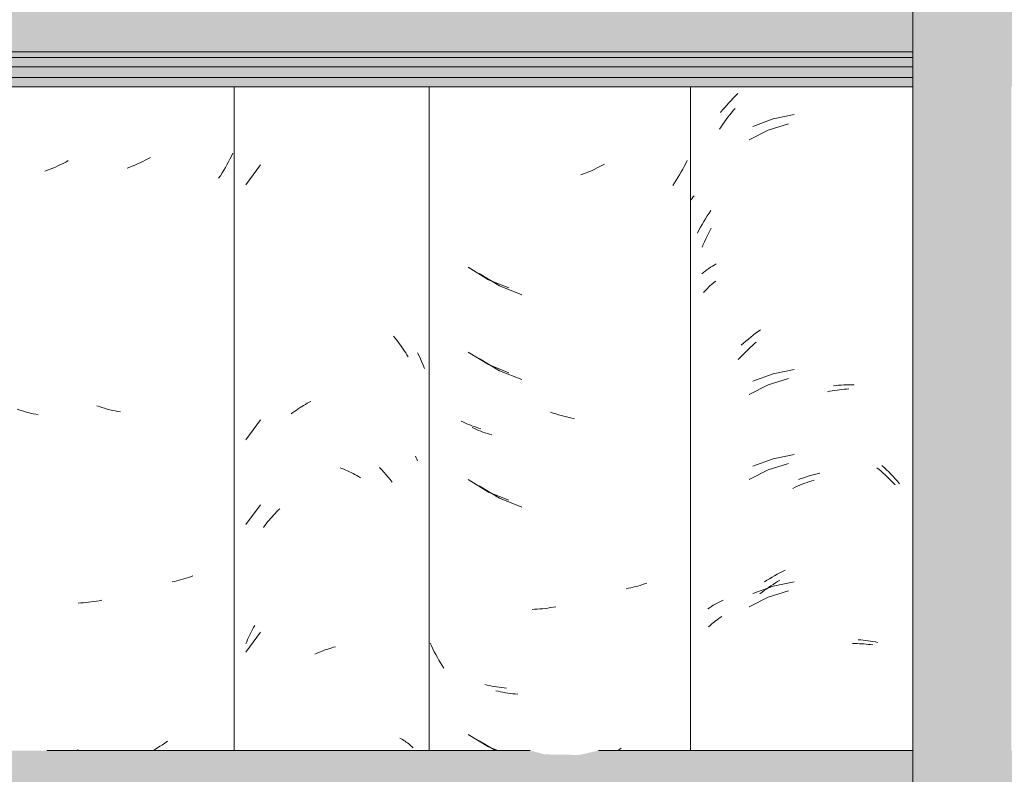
# Model space of a CAD drawing. Header units: metres. Extents: x -28.2 to 13.6, y -1.6 to 5.9.
# Tile 95 of 159: x 0.929 to 1.278, y 3.005 to 3.273. Entities that reach past the tile are written whole.
import ezdxf

# ---------------------------------------------------------------- set-up
doc = ezdxf.new("R2010")
doc.units = ezdxf.units.M
doc.layers.add('A-GLAZ-CWMG', color=7, linetype='Continuous', lineweight=5)
doc.layers.add('A-ROOF', color=7, linetype='Continuous', lineweight=5)

# ---------------------------------------------------------------- blocks, each defined once
blk = doc.blocks.new('FP_158-CASA 1')
at = {"layer": 'A-GLAZ-CWMG', "color": 9, "true_color": 0xc0c0c0}
for p, q in [((-19.79814, 3.23837), (-19.79752, 3.23918)), ((-19.79752, 3.23918), (-19.79688, 3.23997)), ((-19.79688, 3.23997), (-19.79624, 3.24075)), ((-19.79624, 3.24075), (-19.79559, 3.24152)), ((-19.80052, 3.23504), (-19.79994, 3.23589)), ((-19.79994, 3.23589), (-19.79935, 3.23673)), ((-19.79935, 3.23673), (-19.79875, 3.23755)), ((-19.79875, 3.23755), (-19.79814, 3.23837)), ((-19.77657, 3.23606), (-19.78383, 3.23382)), ((-19.80109, 3.23418), (-19.80052, 3.23504)), ((-19.78383, 3.23382), (-19.79062, 3.23043)), ((-19.80552, 3.19618), (-19.80504, 3.19714)), ((-19.80504, 3.19714), (-19.80456, 3.19809)), ((-19.80456, 3.19809), (-19.80406, 3.19903)), ((-19.80685, 3.19325), (-19.80642, 3.19423)), ((-19.80642, 3.19423), (-19.80597, 3.19521)), ((-19.80597, 3.19521), (-19.80552, 3.19618)), ((-19.80727, 3.19225), (-19.80685, 3.19325)), ((-19.80348, 3.17943), (-19.80297, 3.17985)), ((-19.80297, 3.17985), (-19.80244, 3.18026)), ((-19.80673, 3.17621), (-19.80631, 3.1767)), ((-19.80631, 3.1767), (-19.80587, 3.17717)), ((-19.80587, 3.17717), (-19.80542, 3.17764)), ((-19.80542, 3.17764), (-19.80495, 3.1781)), ((-19.80495, 3.1781), (-19.80448, 3.17855)), ((-19.80448, 3.17855), (-19.80399, 3.17899)), ((-19.80399, 3.17899), (-19.80348, 3.17943)), ((-19.78879, 3.15794), (-19.78804, 3.15857)), ((-19.79239, 3.15456), (-19.79169, 3.15526)), ((-19.79169, 3.15526), (-19.79098, 3.15595)), ((-19.79098, 3.15595), (-19.79025, 3.15662)), ((-19.79025, 3.15662), (-19.78952, 3.15729)), ((-19.78952, 3.15729), (-19.78879, 3.15794)), ((-19.79446, 3.15238), (-19.79378, 3.15312)), ((-19.79378, 3.15312), (-19.79309, 3.15384)), ((-19.79309, 3.15384), (-19.79239, 3.15456)), ((-19.77657, 3.14564), (-19.78383, 3.14339)), ((-19.78383, 3.14339), (-19.79062, 3.14001)), ((-19.76276, 3.14099), (-19.76192, 3.14116)), ((-19.76192, 3.14116), (-19.76107, 3.14131)), ((-19.76107, 3.14131), (-19.76024, 3.14145)), ((-19.76024, 3.14145), (-19.7594, 3.14157)), ((-19.7594, 3.14157), (-19.75856, 3.14167)), ((-19.75856, 3.14167), (-19.75773, 3.14176)), ((-19.75773, 3.14176), (-19.7569, 3.14184)), ((-19.7569, 3.14184), (-19.75607, 3.1419)), ((-19.75607, 3.1419), (-19.75525, 3.14195)), ((-19.78383, 3.11325), (-19.79062, 3.10986)), ((-19.77657, 3.11549), (-19.78383, 3.11325)), ((-19.74523, 3.11402), (-19.74448, 3.1134)), ((-19.74448, 3.1134), (-19.74374, 3.11276)), ((-19.76835, 3.10936), (-19.7675, 3.10963)), ((-19.74374, 3.11276), (-19.743, 3.1121)), ((-19.743, 3.1121), (-19.74227, 3.11144)), ((-19.74227, 3.11144), (-19.74155, 3.11076)), ((-19.74155, 3.11076), (-19.74084, 3.11006)), ((-19.74084, 3.11006), (-19.74014, 3.10936)), ((-19.77507, 3.10668), (-19.77423, 3.10707)), ((-19.77423, 3.10707), (-19.7734, 3.10744)), ((-19.7734, 3.10744), (-19.77256, 3.1078)), ((-19.77256, 3.1078), (-19.77172, 3.10814)), ((-19.77172, 3.10814), (-19.77088, 3.10847)), ((-19.77088, 3.10847), (-19.77004, 3.10878)), ((-19.77004, 3.10878), (-19.76919, 3.10908)), ((-19.76919, 3.10908), (-19.76835, 3.10936)), ((-19.74014, 3.10936), (-19.73945, 3.10864)), ((-19.73945, 3.10864), (-19.73876, 3.10791)), ((-19.78445, 3.07095), (-19.78367, 3.07151)), ((-19.78367, 3.07151), (-19.78288, 3.07205)), ((-19.78288, 3.07205), (-19.78209, 3.07258)), ((-19.78209, 3.07258), (-19.78129, 3.0731)), ((-19.78129, 3.0731), (-19.78049, 3.0736)), ((-19.78049, 3.0736), (-19.77968, 3.07408)), ((-19.78383, 3.06803), (-19.79062, 3.06465)), ((-19.78676, 3.06919), (-19.786, 3.06979)), ((-19.786, 3.06979), (-19.78523, 3.07038)), ((-19.78523, 3.07038), (-19.78445, 3.07095)), ((-19.77657, 3.07028), (-19.78383, 3.06803)), ((-19.8014, 3.06046), (-19.80084, 3.06085)), ((-19.80084, 3.06085), (-19.80026, 3.06122)), ((-19.80499, 3.05749), (-19.80452, 3.05794)), ((-19.80452, 3.05794), (-19.80403, 3.05838)), ((-19.80403, 3.05838), (-19.80353, 3.05882)), ((-19.80353, 3.05882), (-19.80301, 3.05924)), ((-19.80301, 3.05924), (-19.80249, 3.05966)), ((-19.80249, 3.05966), (-19.80195, 3.06006)), ((-19.80195, 3.06006), (-19.8014, 3.06046)), ((-19.75386, 3.05156), (-19.75305, 3.05157)), ((-19.75305, 3.05157), (-19.75224, 3.05156)), ((-19.75224, 3.05156), (-19.75144, 3.05154)), ((-19.75144, 3.05154), (-19.75064, 3.0515)), ((-19.75064, 3.0515), (-19.74985, 3.05145)), ((-19.74985, 3.05145), (-19.74906, 3.05138)), ((-19.74906, 3.05138), (-19.74828, 3.0513)), ((-19.74828, 3.0513), (-19.7475, 3.05121)), ((-19.7475, 3.05121), (-19.74673, 3.0511))]:
    blk.add_line(p, q, dxfattribs=at)
blk = doc.blocks.new('FP_159-CASA 1')
at = {"layer": 'A-GLAZ-CWMG', "color": 9, "true_color": 0xc0c0c0}
for p, q in [((-19.84197, 3.2217), (-19.84288, 3.22122)), ((-19.8131, 3.22198), (-19.81362, 3.22096)), ((-19.81259, 3.223), (-19.8131, 3.22198)), ((-19.84934, 3.21826), (-19.85027, 3.21791)), ((-19.84841, 3.21864), (-19.84934, 3.21826)), ((-19.84748, 3.21902), (-19.84841, 3.21864)), ((-19.84655, 3.21943), (-19.84748, 3.21902)), ((-19.84563, 3.21985), (-19.84655, 3.21943)), ((-19.84471, 3.22029), (-19.84563, 3.21985)), ((-19.84379, 3.22074), (-19.84471, 3.22029)), ((-19.84288, 3.22122), (-19.84379, 3.22074)), ((-19.81527, 3.21798), (-19.81585, 3.217)), ((-19.81471, 3.21896), (-19.81527, 3.21798)), ((-19.81416, 3.21996), (-19.81471, 3.21896)), ((-19.81362, 3.22096), (-19.81416, 3.21996)), ((-19.81704, 3.21508), (-19.81766, 3.21414)), ((-19.81644, 3.21604), (-19.81704, 3.21508)), ((-19.81585, 3.217), (-19.81644, 3.21604)), ((-19.8864, 3.18288), (-19.87916, 3.17852)), ((-19.87916, 3.17852), (-19.8713, 3.1754)), ((-19.8864, 3.15274), (-19.87916, 3.14838)), ((-19.87916, 3.14838), (-19.8713, 3.14526)), ((-19.86012, 3.13339), (-19.86106, 3.13371)), ((-19.85918, 3.13308), (-19.86012, 3.13339)), ((-19.85824, 3.1328), (-19.85918, 3.13308)), ((-19.8573, 3.13253), (-19.85824, 3.1328)), ((-19.85635, 3.13228), (-19.8573, 3.13253)), ((-19.85541, 3.13204), (-19.85635, 3.13228)), ((-19.85447, 3.13183), (-19.85541, 3.13204)), ((-19.85353, 3.13163), (-19.85447, 3.13183)), ((-19.85259, 3.13144), (-19.85353, 3.13163)), ((-19.88809, 3.12791), (-19.88883, 3.12825)), ((-19.88735, 3.12757), (-19.88809, 3.12791)), ((-19.8866, 3.12725), (-19.88735, 3.12757)), ((-19.88583, 3.12695), (-19.8866, 3.12725)), ((-19.88506, 3.12666), (-19.88583, 3.12695)), ((-19.88428, 3.12638), (-19.88506, 3.12666)), ((-19.88348, 3.12612), (-19.88428, 3.12638)), ((-19.88268, 3.12587), (-19.88348, 3.12612)), ((-19.88187, 3.12563), (-19.88268, 3.12587)), ((-19.8864, 3.10752), (-19.87916, 3.10317)), ((-19.87916, 3.10317), (-19.8713, 3.10005)), ((-19.8334, 3.07121), (-19.83425, 3.07104)), ((-19.83256, 3.07139), (-19.8334, 3.07121)), ((-19.83173, 3.07158), (-19.83256, 3.07139)), ((-19.8309, 3.07179), (-19.83173, 3.07158)), ((-19.83009, 3.07202), (-19.8309, 3.07179)), ((-19.82928, 3.07226), (-19.83009, 3.07202)), ((-19.82848, 3.07251), (-19.82928, 3.07226)), ((-19.82769, 3.07278), (-19.82848, 3.07251)), ((-19.82691, 3.07307), (-19.82769, 3.07278)), ((-19.86205, 3.0642), (-19.86299, 3.06408)), ((-19.86112, 3.06434), (-19.86205, 3.0642)), ((-19.86018, 3.0645), (-19.86112, 3.06434)), ((-19.85924, 3.06467), (-19.86018, 3.0645)), ((-19.8667, 3.06375), (-19.86762, 3.06371)), ((-19.86578, 3.06381), (-19.8667, 3.06375)), ((-19.86485, 3.06388), (-19.86578, 3.06381)), ((-19.86392, 3.06397), (-19.86485, 3.06388)), ((-19.86299, 3.06408), (-19.86392, 3.06397)), ((-19.87964, 3.03465), (-19.88047, 3.03484)), ((-19.8788, 3.03447), (-19.87964, 3.03465)), ((-19.87795, 3.0343), (-19.8788, 3.03447)), ((-19.87709, 3.03416), (-19.87795, 3.0343)), ((-19.87623, 3.03402), (-19.87709, 3.03416)), ((-19.87536, 3.03391), (-19.87623, 3.03402)), ((-19.87448, 3.03381), (-19.87536, 3.03391)), ((-19.8736, 3.03372), (-19.87448, 3.03381)), ((-19.87271, 3.03365), (-19.8736, 3.03372)), ((-19.8864, 3.01709), (-19.88059, 3.0136)), ((-19.83595, 3.01444), (-19.83682, 3.01385))]:
    blk.add_line(p, q, dxfattribs=at)
blk = doc.blocks.new('FP_160-CASA 1')
at = {"layer": 'A-GLAZ-CWMG', "color": 9, "true_color": 0xc0c0c0}
for p, q in [((-19.90822, 3.15479), (-19.90771, 3.15369)), ((-19.90771, 3.15369), (-19.9072, 3.15259)), ((-19.9072, 3.15259), (-19.90672, 3.15148)), ((-19.90672, 3.15148), (-19.90624, 3.15036)), ((-19.90624, 3.15036), (-19.90579, 3.14923)), ((-19.92171, 3.11404), (-19.92093, 3.11322)), ((-19.92093, 3.11322), (-19.92016, 3.11238)), ((-19.92016, 3.11238), (-19.91941, 3.11152)), ((-19.91941, 3.11152), (-19.91866, 3.11065)), ((-19.91866, 3.11065), (-19.91793, 3.10977)), ((-19.91793, 3.10977), (-19.91721, 3.10887))]:
    blk.add_line(p, q, dxfattribs=at)
blk = doc.blocks.new('FP_161-CASA 1')
at = {"layer": 'A-GLAZ-CWMG', "color": 9, "true_color": 0xc0c0c0}
for p, q in [((-20.03493, 3.22158), (-20.03585, 3.22114)), ((-20.03401, 3.22203), (-20.03493, 3.22158)), ((-20.0331, 3.2225), (-20.03401, 3.22203)), ((-20.03219, 3.22298), (-20.0331, 3.2225)), ((-20.03957, 3.21958), (-20.0405, 3.21923)), ((-20.03863, 3.21994), (-20.03957, 3.21958)), ((-20.0377, 3.22033), (-20.03863, 3.21994)), ((-20.03677, 3.22073), (-20.0377, 3.22033)), ((-20.03585, 3.22114), (-20.03677, 3.22073)), ((-20.04941, 3.13446), (-20.05035, 3.13477)), ((-20.04847, 3.13416), (-20.04941, 3.13446)), ((-20.04752, 3.13389), (-20.04847, 3.13416)), ((-20.04658, 3.13363), (-20.04752, 3.13389)), ((-20.04564, 3.13339), (-20.04658, 3.13363)), ((-20.0447, 3.13317), (-20.04564, 3.13339)), ((-20.04376, 3.13296), (-20.0447, 3.13317)), ((-20.04282, 3.13277), (-20.04376, 3.13296)), ((-20.0288, 3.01396), (-20.02886, 3.01393))]:
    blk.add_line(p, q, dxfattribs=at)
blk = doc.blocks.new('Rectangular Mullion - Telha Fibrocimento - Ondulada-V148-CASA 1')
at = {"layer": 'A-GLAZ-CWMG'}
blk.add_line((-19.8114, 3.24922), (-19.8114, 3.0136), dxfattribs=at)
for name in ['FP_160-CASA 1', 'FP_158-CASA 1', 'FP_159-CASA 1', 'FP_161-CASA 1']:
    blk.add_blockref(name, (0, 0), dxfattribs=at)
blk = doc.blocks.new('FP_165-CASA 1')
at = {"layer": 'A-GLAZ-CWMG', "color": 9, "true_color": 0xc0c0c0}
for p, q in [((-19.79621, 3.24518), (-19.79542, 3.24598)), ((-19.79542, 3.24598), (-19.79461, 3.24676)), ((-19.79927, 3.24184), (-19.79852, 3.2427)), ((-19.79852, 3.2427), (-19.79776, 3.24354)), ((-19.79776, 3.24354), (-19.79699, 3.24437)), ((-19.79699, 3.24437), (-19.79621, 3.24518)), ((-19.80073, 3.24008), (-19.80001, 3.24097)), ((-19.80001, 3.24097), (-19.79927, 3.24184)), ((-19.77462, 3.23931), (-19.78211, 3.23778)), ((-19.78211, 3.23778), (-19.78925, 3.23511)), ((-19.81138, 3.20899), (-19.81096, 3.20949)), ((-19.81096, 3.20949), (-19.81053, 3.20998)), ((-19.81053, 3.20998), (-19.81008, 3.21046)), ((-19.80544, 3.20337), (-19.80481, 3.20435)), ((-19.80481, 3.20435), (-19.80416, 3.20532)), ((-19.80726, 3.20037), (-19.80667, 3.20138)), ((-19.80667, 3.20138), (-19.80606, 3.20238)), ((-19.80606, 3.20238), (-19.80544, 3.20337)), ((-19.80894, 3.19726), (-19.80839, 3.19831)), ((-19.80839, 3.19831), (-19.80783, 3.19935)), ((-19.80783, 3.19935), (-19.80726, 3.20037)), ((-19.80738, 3.18286), (-19.80679, 3.18334)), ((-19.80679, 3.18334), (-19.80619, 3.1838)), ((-19.80619, 3.1838), (-19.80557, 3.18426)), ((-19.80557, 3.18426), (-19.80494, 3.1847)), ((-19.80494, 3.1847), (-19.80429, 3.18513)), ((-19.80429, 3.18513), (-19.80364, 3.18554)), ((-19.80364, 3.18554), (-19.80296, 3.18595)), ((-19.80296, 3.18595), (-19.80228, 3.18634)), ((-19.78829, 3.1617), (-19.78741, 3.16234)), ((-19.78741, 3.16234), (-19.78652, 3.16297)), ((-19.79255, 3.15823), (-19.79172, 3.15895)), ((-19.79172, 3.15895), (-19.79087, 3.15966)), ((-19.79087, 3.15966), (-19.79002, 3.16036)), ((-19.79002, 3.16036), (-19.78916, 3.16104)), ((-19.78916, 3.16104), (-19.78829, 3.1617)), ((-19.79338, 3.15748), (-19.79255, 3.15823)), ((-19.77462, 3.14889), (-19.78211, 3.14735)), ((-19.78211, 3.14735), (-19.78925, 3.14468)), ((-19.76071, 3.14305), (-19.75976, 3.14316)), ((-19.75976, 3.14316), (-19.75882, 3.14325)), ((-19.75882, 3.14325), (-19.75789, 3.14333)), ((-19.75789, 3.14333), (-19.75696, 3.14338)), ((-19.75696, 3.14338), (-19.75603, 3.14342)), ((-19.75603, 3.14342), (-19.75511, 3.14344)), ((-19.75511, 3.14344), (-19.75419, 3.14345)), ((-19.75419, 3.14345), (-19.75328, 3.14343)), ((-19.78211, 3.11721), (-19.78925, 3.11454)), ((-19.77462, 3.11874), (-19.78211, 3.11721)), ((-19.74348, 3.11484), (-19.74266, 3.11408)), ((-19.74266, 3.11408), (-19.74185, 3.1133)), ((-19.74185, 3.1133), (-19.74105, 3.11251)), ((-19.77309, 3.10979), (-19.77214, 3.11014)), ((-19.77214, 3.11014), (-19.77118, 3.11047)), ((-19.77118, 3.11047), (-19.77023, 3.11079)), ((-19.77023, 3.11079), (-19.76927, 3.11108)), ((-19.76927, 3.11108), (-19.76832, 3.11136)), ((-19.76832, 3.11136), (-19.76736, 3.11162)), ((-19.76736, 3.11162), (-19.7664, 3.11186)), ((-19.7664, 3.11186), (-19.76545, 3.11208)), ((-19.74105, 3.11251), (-19.74026, 3.11171)), ((-19.74026, 3.11171), (-19.73949, 3.11089)), ((-19.73949, 3.11089), (-19.73872, 3.11005)), ((-19.73872, 3.11005), (-19.73797, 3.1092)), ((-19.73797, 3.1092), (-19.73722, 3.10834)), ((-19.78336, 3.0746), (-19.78245, 3.07515)), ((-19.78245, 3.07515), (-19.78153, 3.07568)), ((-19.78153, 3.07568), (-19.78061, 3.0762)), ((-19.78061, 3.0762), (-19.77968, 3.07669)), ((-19.77968, 3.07669), (-19.77875, 3.07717)), ((-19.77875, 3.07717), (-19.77781, 3.07763)), ((-19.78211, 3.07199), (-19.78925, 3.06932)), ((-19.78517, 3.07345), (-19.78427, 3.07404)), ((-19.78427, 3.07404), (-19.78336, 3.0746)), ((-19.77462, 3.07353), (-19.78211, 3.07199)), ((-19.80527, 3.0639), (-19.80463, 3.06433)), ((-19.80463, 3.06433), (-19.80398, 3.06476)), ((-19.80398, 3.06476), (-19.80331, 3.06517)), ((-19.80331, 3.06517), (-19.80264, 3.06557)), ((-19.80264, 3.06557), (-19.80195, 3.06595)), ((-19.80195, 3.06595), (-19.80124, 3.06632)), ((-19.80124, 3.06632), (-19.80053, 3.06668)), ((-19.80053, 3.06668), (-19.7998, 3.06702)), ((-19.75191, 3.05295), (-19.75101, 3.05289)), ((-19.75101, 3.05289), (-19.75012, 3.05282)), ((-19.75012, 3.05282), (-19.74924, 3.05272)), ((-19.74924, 3.05272), (-19.74836, 3.05261)), ((-19.74836, 3.05261), (-19.7475, 3.05249)), ((-19.7475, 3.05249), (-19.74664, 3.05235)), ((-19.74664, 3.05235), (-19.74578, 3.05219)), ((-19.74578, 3.05219), (-19.74494, 3.05201))]:
    blk.add_line(p, q, dxfattribs=at)
blk = doc.blocks.new('FP_166-CASA 1')
at = {"layer": 'A-GLAZ-CWMG', "color": 9, "true_color": 0xc0c0c0}
for p, q in [((-19.89031, 3.18513), (-19.88311, 3.18072)), ((-19.88311, 3.18072), (-19.8759, 3.1778)), ((-19.89031, 3.15499), (-19.88311, 3.15058)), ((-19.88311, 3.15058), (-19.8759, 3.14766)), ((-19.892, 3.13018), (-19.89273, 3.13053)), ((-19.89126, 3.12984), (-19.892, 3.13018)), ((-19.89051, 3.12951), (-19.89126, 3.12984)), ((-19.88975, 3.1292), (-19.89051, 3.12951)), ((-19.88899, 3.1289), (-19.88975, 3.1292)), ((-19.88821, 3.12862), (-19.88899, 3.1289)), ((-19.88742, 3.12835), (-19.88821, 3.12862)), ((-19.88662, 3.12809), (-19.88742, 3.12835)), ((-19.88581, 3.12785), (-19.88662, 3.12809)), ((-19.89031, 3.10978), (-19.88311, 3.10536)), ((-19.88311, 3.10536), (-19.8759, 3.10244)), ((-19.90333, 3.05074), (-19.90382, 3.05178)), ((-19.90283, 3.04972), (-19.90333, 3.05074)), ((-19.90231, 3.0487), (-19.90283, 3.04972)), ((-19.90178, 3.04769), (-19.90231, 3.0487)), ((-19.90123, 3.04669), (-19.90178, 3.04769)), ((-19.90067, 3.04571), (-19.90123, 3.04669)), ((-19.90009, 3.04473), (-19.90067, 3.04571)), ((-19.8995, 3.04376), (-19.90009, 3.04473)), ((-19.8989, 3.04281), (-19.8995, 3.04376)), ((-19.88359, 3.03685), (-19.88442, 3.03705)), ((-19.88275, 3.03666), (-19.88359, 3.03685)), ((-19.8819, 3.03649), (-19.88275, 3.03666)), ((-19.88105, 3.03634), (-19.8819, 3.03649)), ((-19.88019, 3.0362), (-19.88105, 3.03634)), ((-19.87932, 3.03608), (-19.88019, 3.0362)), ((-19.87845, 3.03597), (-19.87932, 3.03608)), ((-19.87757, 3.03588), (-19.87845, 3.03597)), ((-19.87668, 3.0358), (-19.87757, 3.03588)), ((-19.89031, 3.01935), (-19.88311, 3.01494)), ((-19.88311, 3.01494), (-19.87981, 3.0136))]:
    blk.add_line(p, q, dxfattribs=at)
blk = doc.blocks.new('FP_167-CASA 1')
at = {"layer": 'A-GLAZ-CWMG', "color": 9, "true_color": 0xc0c0c0}
for p, q in [((-19.96399, 3.22146), (-19.9692, 3.21438)), ((-19.91677, 3.16064), (-19.91625, 3.16002)), ((-19.91625, 3.16002), (-19.91574, 3.15939)), ((-19.91574, 3.15939), (-19.91524, 3.15875)), ((-19.91524, 3.15875), (-19.91475, 3.1581)), ((-19.91475, 3.1581), (-19.91427, 3.15745)), ((-19.91427, 3.15745), (-19.9138, 3.15678)), ((-19.9138, 3.15678), (-19.91334, 3.1561)), ((-19.91334, 3.1561), (-19.91288, 3.15542)), ((-19.91288, 3.15542), (-19.91244, 3.15473)), ((-19.91244, 3.15473), (-19.912, 3.15402)), ((-19.912, 3.15402), (-19.91158, 3.15331)), ((-19.95185, 3.13403), (-19.95123, 3.13447)), ((-19.95123, 3.13447), (-19.9506, 3.1349)), ((-19.9506, 3.1349), (-19.94996, 3.13532)), ((-19.94996, 3.13532), (-19.94933, 3.13572)), ((-19.94933, 3.13572), (-19.94869, 3.13611)), ((-19.94869, 3.13611), (-19.94804, 3.13649)), ((-19.94804, 3.13649), (-19.94739, 3.13686)), ((-19.94739, 3.13686), (-19.94674, 3.13722)), ((-19.94674, 3.13722), (-19.94609, 3.13756)), ((-19.96399, 3.13103), (-19.9692, 3.12395)), ((-19.95308, 3.13311), (-19.95247, 3.13358)), ((-19.95247, 3.13358), (-19.95185, 3.13403)), ((-19.90894, 3.11809), (-19.90869, 3.11754)), ((-19.90869, 3.11754), (-19.90845, 3.11698)), ((-19.90845, 3.11698), (-19.90822, 3.11642)), ((-19.93574, 3.114), (-19.93507, 3.11374)), ((-19.93507, 3.11374), (-19.93441, 3.11347)), ((-19.93441, 3.11347), (-19.93374, 3.11318)), ((-19.93374, 3.11318), (-19.93308, 3.11288)), ((-19.93308, 3.11288), (-19.93242, 3.11258)), ((-19.93242, 3.11258), (-19.93176, 3.11225)), ((-19.93176, 3.11225), (-19.9311, 3.11192)), ((-19.9311, 3.11192), (-19.93045, 3.11157)), ((-19.93045, 3.11157), (-19.9298, 3.11121)), ((-19.9298, 3.11121), (-19.92915, 3.11084)), ((-19.92915, 3.11084), (-19.92851, 3.11045)), ((-19.96399, 3.10089), (-19.9692, 3.09381)), ((-19.95771, 3.09892), (-19.95714, 3.09947)), ((-19.96094, 3.09538), (-19.96042, 3.096)), ((-19.96042, 3.096), (-19.9599, 3.0966)), ((-19.9599, 3.0966), (-19.95936, 3.0972)), ((-19.95936, 3.0972), (-19.95882, 3.09778)), ((-19.95882, 3.09778), (-19.95826, 3.09836)), ((-19.95826, 3.09836), (-19.95771, 3.09892)), ((-19.96294, 3.09282), (-19.96245, 3.09348)), ((-19.96245, 3.09348), (-19.96196, 3.09412)), ((-19.96196, 3.09412), (-19.96146, 3.09475)), ((-19.96146, 3.09475), (-19.96094, 3.09538)), ((-19.9668, 3.05657), (-19.96641, 3.05726)), ((-19.96641, 3.05726), (-19.96602, 3.05795)), ((-19.96399, 3.05568), (-19.9692, 3.04859)), ((-19.96856, 3.05299), (-19.96823, 3.05372)), ((-19.96823, 3.05372), (-19.96789, 3.05444)), ((-19.96789, 3.05444), (-19.96753, 3.05516)), ((-19.96753, 3.05516), (-19.96717, 3.05587)), ((-19.96717, 3.05587), (-19.9668, 3.05657)), ((-19.9692, 3.05152), (-19.96889, 3.05226)), ((-19.96889, 3.05226), (-19.96856, 3.05299)), ((-19.93871, 3.05008), (-19.93803, 3.05027)), ((-19.93803, 3.05027), (-19.93736, 3.05045)), ((-19.94472, 3.0478), (-19.94406, 3.04811)), ((-19.94406, 3.04811), (-19.94339, 3.0484)), ((-19.94339, 3.0484), (-19.94273, 3.04868)), ((-19.94273, 3.04868), (-19.94206, 3.04894)), ((-19.94206, 3.04894), (-19.94139, 3.0492)), ((-19.94139, 3.0492), (-19.94072, 3.04944)), ((-19.94072, 3.04944), (-19.94005, 3.04966)), ((-19.94005, 3.04966), (-19.93938, 3.04988)), ((-19.93938, 3.04988), (-19.93871, 3.05008)), ((-19.91454, 3.01807), (-19.91406, 3.0178)), ((-19.91406, 3.0178), (-19.91359, 3.01752)), ((-19.91359, 3.01752), (-19.91313, 3.01723)), ((-19.91313, 3.01723), (-19.91268, 3.01693)), ((-19.91268, 3.01693), (-19.91224, 3.01663)), ((-19.91224, 3.01663), (-19.91181, 3.01631)), ((-19.91181, 3.01631), (-19.91139, 3.01599)), ((-19.91139, 3.01599), (-19.91098, 3.01566)), ((-19.91098, 3.01566), (-19.91058, 3.01532)), ((-19.91058, 3.01532), (-19.91019, 3.01498)), ((-19.91019, 3.01498), (-19.90981, 3.01462))]:
    blk.add_line(p, q, dxfattribs=at)
blk = doc.blocks.new('FP_168-CASA 1')
at = {"layer": 'A-GLAZ-CWMG', "color": 9, "true_color": 0xc0c0c0}
for p, q in [((-19.9738, 3.2256), (-19.9743, 3.22457)), ((-20.00761, 3.22181), (-20.00854, 3.2214)), ((-20.00669, 3.22224), (-20.00761, 3.22181)), ((-20.00577, 3.22269), (-20.00669, 3.22224)), ((-20.00486, 3.22315), (-20.00577, 3.22269)), ((-20.00395, 3.22363), (-20.00486, 3.22315)), ((-20.00304, 3.22412), (-20.00395, 3.22363)), ((-19.9759, 3.22155), (-19.97645, 3.22056)), ((-19.97535, 3.22255), (-19.9759, 3.22155)), ((-19.97482, 3.22355), (-19.97535, 3.22255)), ((-19.9743, 3.22457), (-19.97482, 3.22355)), ((-20.0104, 3.22063), (-20.01133, 3.22027)), ((-20.00947, 3.22101), (-20.0104, 3.22063)), ((-20.00854, 3.2214), (-20.00947, 3.22101)), ((-19.97761, 3.21861), (-19.97821, 3.21765)), ((-19.97703, 3.21958), (-19.97761, 3.21861)), ((-19.97645, 3.22056), (-19.97703, 3.21958)), ((-19.97821, 3.21765), (-19.97883, 3.21671)), ((-20.02117, 3.13568), (-20.02211, 3.13599)), ((-20.02023, 3.13538), (-20.02117, 3.13568)), ((-20.01929, 3.1351), (-20.02023, 3.13538)), ((-20.01835, 3.13484), (-20.01929, 3.1351)), ((-20.01741, 3.1346), (-20.01835, 3.13484)), ((-20.01647, 3.13437), (-20.01741, 3.1346)), ((-20.01553, 3.13416), (-20.01647, 3.13437)), ((-20.01458, 3.13397), (-20.01553, 3.13416)), ((-20.01364, 3.13379), (-20.01458, 3.13397)), ((-19.99039, 3.07476), (-19.99119, 3.07451)), ((-19.98959, 3.07502), (-19.99039, 3.07476)), ((-19.98881, 3.07529), (-19.98959, 3.07502)), ((-19.98803, 3.07558), (-19.98881, 3.07529)), ((-19.99449, 3.07368), (-19.99534, 3.07351)), ((-19.99366, 3.07386), (-19.99449, 3.07368)), ((-19.99283, 3.07407), (-19.99366, 3.07386)), ((-19.99201, 3.07428), (-19.99283, 3.07407)), ((-19.99119, 3.07451), (-19.99201, 3.07428)), ((-20.02776, 3.066), (-20.02868, 3.06595)), ((-20.02684, 3.06606), (-20.02776, 3.066)), ((-20.02591, 3.06614), (-20.02684, 3.06606)), ((-20.02498, 3.06624), (-20.02591, 3.06614)), ((-20.02405, 3.06635), (-20.02498, 3.06624)), ((-20.02311, 3.06648), (-20.02405, 3.06635)), ((-20.02217, 3.06663), (-20.02311, 3.06648)), ((-20.02123, 3.06679), (-20.02217, 3.06663)), ((-20.02029, 3.06697), (-20.02123, 3.06679)), ((-19.99878, 3.01571), (-19.99966, 3.01514)), ((-19.9979, 3.0163), (-19.99878, 3.01571)), ((-19.99704, 3.0169), (-19.9979, 3.0163)), ((-20.00144, 3.01404), (-20.0022, 3.0136)), ((-20.00054, 3.01458), (-20.00144, 3.01404)), ((-19.99966, 3.01514), (-20.00054, 3.01458))]:
    blk.add_line(p, q, dxfattribs=at)
blk = doc.blocks.new('Rectangular Mullion - Telha Fibrocimento - Ondulada-V162-CASA 1')
at = {"layer": 'A-GLAZ-CWMG'}
for p, q in [((-19.97332, 3.24922), (-19.97332, 3.0136)), ((-19.9041, 3.24922), (-19.9041, 3.0136))]:
    blk.add_line(p, q, dxfattribs=at)
for name in ['FP_165-CASA 1', 'FP_167-CASA 1', 'FP_166-CASA 1', 'FP_168-CASA 1']:
    blk.add_blockref(name, (0, 0), dxfattribs=at)
blk = doc.blocks.new('LONGARINA_STEEL_FRAME1 - LONGARINA_STEEL_FRAME-2562852-CASA 1')
at = {"layer": 'A-ROOF', "true_color": 0x9fa09c}
blk.add_hatch(color=253, dxfattribs=at).paths.add_polyline_path([(-19.69754, 2.65), (-19.69754, 3.68355), (-19.73254, 3.68355), (-19.73254, 2.65)])
h = blk.add_hatch(color=253, dxfattribs=at)
h.paths.add_polyline_path([(-18.54683, 3.26158), (-18.44504, 3.26158), (-18.44504, 3.27839), (-18.73807, 3.27839), (-18.74476, 3.27686), (-18.75707, 3.27705), (-18.76224, 3.27839), (-19.29107, 3.27839), (-19.29776, 3.27686), (-19.31007, 3.27705), (-19.31524, 3.27839), (-19.69754, 3.27839), (-19.69754, 3.26158), (-18.56204, 3.26158)])
h.paths.add_polyline_path([(-20.89827, 3.26158), (-19.73254, 3.26158), (-19.73254, 3.27839), (-19.84407, 3.27839), (-19.85076, 3.27686), (-19.86307, 3.27705), (-19.86824, 3.27839), (-20.39707, 3.27839), (-20.40376, 3.27686), (-20.41607, 3.27705), (-20.42124, 3.27839), (-20.98504, 3.27839), (-20.98504, 3.26158), (-20.94347, 3.26158)])
h = blk.add_hatch(color=253, dxfattribs=at)
h.paths.add_polyline_path([(-18.54683, 3.2596), (-18.44504, 3.2596), (-18.44504, 3.26158), (-19.69754, 3.26158), (-19.69754, 3.2596), (-18.56204, 3.2596)])
h.paths.add_polyline_path([(-20.93955, 3.2596), (-19.73254, 3.2596), (-19.73254, 3.26158), (-20.98504, 3.26158), (-20.98504, 3.2596)])
h = blk.add_hatch(color=253, dxfattribs=at)
h.paths.add_polyline_path([(-20.89367, 3.25634), (-19.73254, 3.25634), (-19.73254, 3.2596), (-20.98504, 3.2596), (-20.98504, 3.25634), (-20.94131, 3.25634)])
h.paths.add_polyline_path([(-18.44504, 3.25634), (-18.44504, 3.2596), (-19.69754, 3.2596), (-19.69754, 3.25634), (-18.54683, 3.25634)])
h = blk.add_hatch(color=253, dxfattribs=at)
h.paths.add_polyline_path([(-19.85018, 3.25248), (-19.73254, 3.25248), (-19.73254, 3.25634), (-20.98504, 3.25634), (-20.98504, 3.25248), (-19.86109, 3.25248)])
h.paths.add_polyline_path([(-18.44504, 3.25248), (-18.44504, 3.25634), (-19.69754, 3.25634), (-19.69754, 3.25248), (-18.54683, 3.25248)])
h = blk.add_hatch(color=253, dxfattribs=at)
h.paths.add_polyline_path([(-18.54683, 3.24922), (-18.44504, 3.24922), (-18.44504, 3.25248), (-19.69754, 3.25248), (-19.69754, 3.24922), (-18.55224, 3.24922)])
h.paths.add_polyline_path([(-20.97809, 3.24922), (-19.73254, 3.24922), (-19.73254, 3.25248), (-20.98504, 3.25248), (-20.98504, 3.24922), (-20.98336, 3.24922)])
h = blk.add_hatch(color=253, dxfattribs=at)
h.paths.add_polyline_path([(-18.44504, 2.99678), (-18.44504, 3.0136), (-18.73807, 3.0136), (-18.74476, 3.01206), (-18.75707, 3.01225), (-18.76224, 3.0136), (-19.29107, 3.0136), (-19.29776, 3.01206), (-19.31007, 3.01225), (-19.31524, 3.0136), (-19.69754, 3.0136), (-19.69754, 2.99678), (-18.54683, 2.99678)])
h.paths.add_polyline_path([(-20.89827, 2.99678), (-19.73254, 2.99678), (-19.73254, 3.0136), (-19.84407, 3.0136), (-19.85076, 3.01206), (-19.86307, 3.01225), (-19.86824, 3.0136), (-20.39707, 3.0136), (-20.40376, 3.01206), (-20.41607, 3.01225), (-20.42124, 3.0136), (-20.98504, 3.0136), (-20.98504, 2.99678), (-20.94347, 2.99678)])
at = {"layer": 'A-ROOF'}
for p, q in [((-19.73254, 3.68355), (-19.73254, 2.65)), ((-19.73254, 3.26158), (-20.98504, 3.26158)), ((-19.73254, 3.2596), (-20.98504, 3.2596)), ((-19.73254, 3.25634), (-20.98504, 3.25634)), ((-19.73254, 3.25248), (-20.98504, 3.25248)), ((-19.73254, 3.24922), (-20.98504, 3.24922)), ((-19.86824, 3.0136), (-20.03982, 3.0136)), ((-19.73254, 3.0136), (-19.84407, 3.0136))]:
    blk.add_line(p, q, dxfattribs=at)

msp = doc.modelspace()

# ---------------------------------------------------------------- block references
at = {"layer": 'A-GLAZ-CWMG'}
for name in ['Rectangular Mullion - Telha Fibrocimento - Ondulada-V148-CASA 1', 'Rectangular Mullion - Telha Fibrocimento - Ondulada-V162-CASA 1']:
    msp.add_blockref(name, (20.9784, 0), dxfattribs=at)
at = {"layer": 'A-ROOF'}
msp.add_blockref('LONGARINA_STEEL_FRAME1 - LONGARINA_STEEL_FRAME-2562852-CASA 1', (20.9784, 0), dxfattribs=at)

doc.saveas('drawing.dxf')
